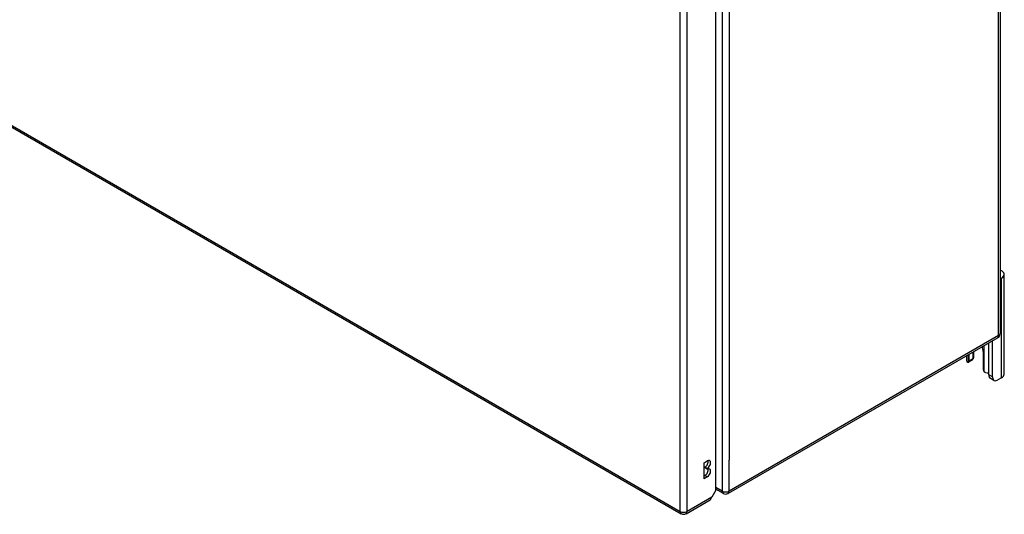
# Model space of a CAD drawing. Header units: inches. Extents: x 223.9 to 264.3, y 86 to 124.8.
# Tile 31 of 51: x 244.1 to 264.2, y 86 to 96.1. Entities that reach past the tile are written whole.
import ezdxf

# ---------------------------------------------------------------- set-up
doc = ezdxf.new("R2010")
doc.units = ezdxf.units.IN
doc.header["$MEASUREMENT"] = 0
doc.layers.add('Visible Edges(ANSI)', color=7, linetype='Continuous', lineweight=25)
doc.layers.add('Visible Tangent Edges(ANSI)', color=7, linetype='Continuous', lineweight=25)

msp = doc.modelspace()

# ---------------------------------------------------------------- linework, layer by layer
at = {"layer": 'Visible Edges(ANSI)'}
for p, q in [((223.965, 105.415), (257.627, 85.98)), ((264.153, 104.202), (264.153, 89.667)), ((258.337, 86.462), (258.337, 100.835)), ((264.18, 90.802), (264.153, 90.787)), ((264.235, 88.838), (264.235, 90.879)), ((264.104, 89.581), (258.587, 86.396)), ((263.995, 88.781), (263.995, 89.518)), ((263.595, 89.287), (263.595, 89.15)), ((263.616, 89.195), (263.616, 89.299)), ((263.808, 89.299), (263.808, 88.941)), ((263.92, 88.824), (263.92, 89.475)), ((263.468, 89.214), (263.468, 89.119)), ((263.582, 89.121), (263.508, 89.079)), ((263.52, 89.107), (263.52, 89.244)), ((264.027, 88.71), (263.953, 88.753)), ((264.18, 88.761), (264.105, 88.718)), ((258.093, 87.023), (258.16, 87.061)), ((258.093, 86.696), (258.093, 87.023)), ((258.112, 86.918), (258.112, 86.934)), ((258.16, 86.906), (258.112, 86.934)), ((258.16, 86.89), (258.112, 86.918)), ((258.16, 86.906), (258.16, 86.89)), ((258.093, 86.751), (258.112, 86.762)), ((258.16, 86.735), (258.093, 86.696)), ((258.488, 86.396), (258.337, 86.483)), ((257.726, 85.98), (258.221, 86.266)), ((258.337, 86.462), (258.254, 86.319))]:
    msp.add_line(p, q, dxfattribs=at)
at = {"layer": 'Visible Edges(ANSI)', "flags": 128}
for points in [[(263.603, 89.154), (263.603, 89.154), (263.602, 89.154), (263.602, 89.153), (263.602, 89.153), (263.601, 89.152), (263.601, 89.152), (263.601, 89.151), (263.6, 89.151), (263.6, 89.151), (263.6, 89.15), (263.599, 89.15), (263.599, 89.149), (263.599, 89.149), (263.598, 89.148), (263.598, 89.148), (263.597, 89.148), (263.597, 89.147), (263.597, 89.147), (263.596, 89.146), (263.596, 89.146), (263.596, 89.146), (263.595, 89.145), (263.595, 89.145), (263.594, 89.144)], [(263.508, 89.079), (263.507, 89.078), (263.506, 89.078), (263.504, 89.077), (263.503, 89.077), (263.502, 89.076), (263.501, 89.076), (263.5, 89.076), (263.499, 89.076), (263.498, 89.076), (263.497, 89.076), (263.495, 89.076), (263.494, 89.076), (263.493, 89.077), (263.492, 89.077), (263.491, 89.078), (263.49, 89.078), (263.489, 89.079), (263.488, 89.079), (263.487, 89.08), (263.485, 89.081), (263.485, 89.082), (263.484, 89.083), (263.483, 89.084), (263.482, 89.085)], [(263.856, 88.868), (263.855, 88.869), (263.853, 88.869), (263.851, 88.87), (263.849, 88.871), (263.848, 88.872), (263.846, 88.872), (263.844, 88.873), (263.842, 88.874), (263.841, 88.876), (263.839, 88.877), (263.837, 88.878), (263.836, 88.879), (263.834, 88.881), (263.833, 88.882), (263.831, 88.883), (263.83, 88.885), (263.829, 88.886), (263.827, 88.888), (263.826, 88.89), (263.825, 88.891), (263.824, 88.893), (263.822, 88.895), (263.821, 88.896), (263.82, 88.898)]]:
    msp.add_lwpolyline(points, dxfattribs=at)
at = {"layer": 'Visible Edges(ANSI)'}
for centre, start, end in [((264.054, 89.667), 300, 0), ((258.537, 86.481), 240, 300), ((257.676, 86.066), 240, 300)]:
    msp.add_arc(centre, 0.099, start, end, dxfattribs=at)
for centre, major_axis, start_param, end_param in [((264.048, 90.879), (0.188, 0), 5.497787, 7.25497), ((263.664, 89.382), (0.102, -0.176), 0.785398, 1.335218), ((263.604, 89.119), (-0.136, 0), 0, 0.457575), ((263.477, 89.132), (0.031, -0.0537), 6.282025, 7.068583), ((263.551, 89.175), (0.031, -0.0537), 0, 0.785398), ((263.429, 89.195), (0.188, 0), 5.900503, 6.283185), ((263.851, 88.916), (-0.031, 0.0537), 0.785398, 1.571956), ((263.917, 88.939), (0.136, 0), 4.254814, 4.739895), ((264.031, 88.888), (-0.078, -0.135), 5.497787, 6.283185), ((264.105, 88.845), (-0.078, -0.135), 5.497787, 7.068583), ((264.048, 88.838), (0.188, 0), 5.497787, 6.283185), ((258.16, 86.984), (0.0475, 0.0823), 3.926991, 7.068583), ((258.112, 87.012), (0.0475, 0.0823), 3.926991, 5.752483), ((258.112, 86.84), (0.0475, 0.0823), 3.926991, 5.752483), ((258.16, 86.812), (0.0475, 0.0823), 3.926991, 7.068583), ((258.172, 86.352), (0.0495, -0.0857), 0, 0.612826), ((258.184, 86.359), (-0.07, -0.121), 1.398224, 1.570796)]:
    msp.add_ellipse(centre, major_axis=major_axis, ratio=0.57735, start_param=start_param, end_param=end_param, dxfattribs=at)
at = {"layer": 'Visible Tangent Edges(ANSI)'}
for p, q in [((223.944, 105.46), (257.606, 86.026)), ((264.124, 89.626), (264.124, 104.162)), ((258.467, 100.976), (258.467, 86.441)), ((257.606, 86.026), (257.606, 100.494)), ((257.746, 86.026), (257.746, 100.494)), ((258.607, 100.344), (258.607, 87.074)), ((264.18, 88.761), (264.18, 90.802)), ((264.124, 89.626), (258.607, 86.441)), ((263.82, 89.417), (263.82, 88.898)), ((263.508, 89.079), (263.508, 89.237)), ((263.595, 89.15), (263.52, 89.107)), ((263.995, 88.781), (263.92, 88.824)), ((258.607, 86.441), (258.607, 87.074)), ((258.16, 86.735), (258.112, 86.762)), ((258.467, 86.441), (258.337, 86.517)), ((258.254, 86.319), (257.746, 86.026))]:
    msp.add_line(p, q, dxfattribs=at)
for centre, major_axis, start_param, end_param in [((264.054, 89.667), (0.0495, -0.0857), 0, 0.785398), ((264.054, 89.667), (0.099, 0), 5.497787, 6.283185), ((258.537, 86.481), (-0.0495, -0.0857), 5.497787, 6.283185), ((258.537, 86.481), (0.099, 0), 3.926991, 5.497787), ((258.537, 86.481), (0.0495, -0.0857), 0, 0.785398), ((257.676, 86.066), (-0.0495, -0.0857), 5.497787, 6.283185), ((257.676, 86.066), (0.099, 0), 3.926991, 5.497787), ((257.676, 86.066), (0.0495, -0.0857), 0, 0.785398)]:
    msp.add_ellipse(centre, major_axis=major_axis, ratio=0.57735, start_param=start_param, end_param=end_param, dxfattribs=at)

doc.saveas('drawing.dxf')
